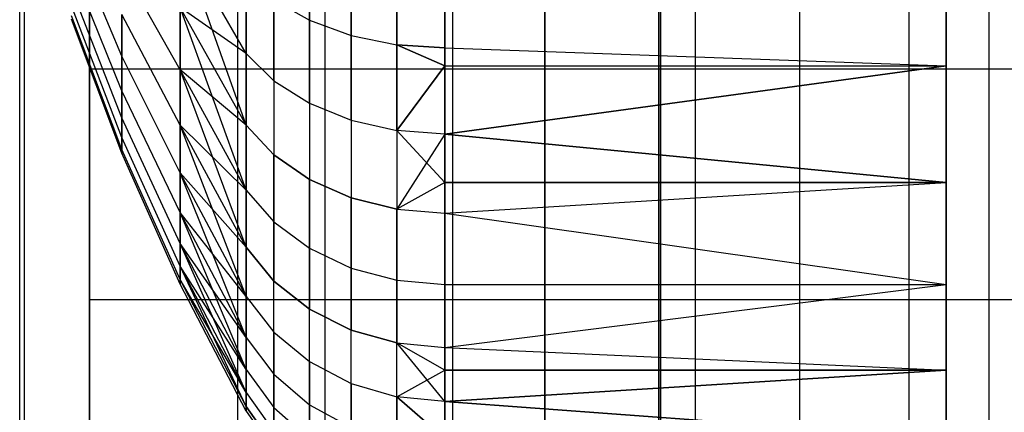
# Model space of a CAD drawing. Extents: x -18 to 18, y -209 to 194.
# Tile 49 of 108: x -16.404 to -14.241, y -47.646 to -46.784. Entities that reach past the tile are written whole.
import ezdxf

# ---------------------------------------------------------------- set-up
doc = ezdxf.new("R2010")
doc.units = 0
doc.header["$LTSCALE"] = 25.4
doc.layers.get('0').update_dxf_attribs({"linetype": 'CONTINUOUS'})

# ---------------------------------------------------------------- blocks, each defined once
blk = doc.blocks.new('PROFILE_FOCUS_15WB_STL')
at = {"color": 0}
for p, q in [((-16.4036, -207, -52.8486), (-16.4036, 192, -52.8486)), ((-16.4036, -207, -52.8486), (-16.4036, 192, -52.8486)), ((-16.393, -207, -54.3448), (-16.393, 192, -54.3448)), ((-16.393, -207, -56.6552), (-16.393, 192, -56.6552)), ((-16.393, -207, -54.3448), (-16.393, 192, -54.3448)), ((-16.393, -207, -56.6552), (-16.393, 192, -56.6552)), ((-15.9242, -207, -58.3541), (-15.9242, 192, -58.3541)), ((-15.9242, -207, -58.3541), (-15.9242, 192, -58.3541)), ((-15.7327, -207, -53.8453), (-15.7327, 192, -53.8453)), ((-15.7327, -207, -53.8453), (-15.7327, 192, -53.8453)), ((-15.7327, -207, -57.1547), (-15.7327, 192, -57.1547)), ((-15.7327, -207, -57.1547), (-15.7327, 192, -57.1547)), ((-15.4521, -207, -52.5343), (-15.4521, 192, -52.5343)), ((-15.4521, -207, -52.5343), (-15.4521, 192, -52.5343)), ((-14.9956, -207, -70.5), (-14.9956, 192, -70.5)), ((-14.9956, -207, -67.5), (-14.9956, 192, -67.5)), ((-14.9956, -207, -68.4964), (-14.9956, 192, -68.4964)), ((-14.9956, -207, -69.5), (-14.9956, 192, -69.5)), ((-14.9956, -207, -67.5), (-14.9956, 192, -67.5)), ((-14.9956, -207, -69.5), (-14.9956, 192, -69.5)), ((-14.9956, -207, -70.5), (-14.9956, 192, -70.5)), ((-14.9956, -207, -68.4964), (-14.9956, 192, -68.4964)), ((-14.9192, -207, -53.6922), (-14.9192, 192, -53.6922)), ((-14.9192, -207, -53.6922), (-14.9192, 192, -53.6922)), ((-14.9192, -207, -57.3078), (-14.9192, 192, -57.3078)), ((-14.9192, -207, -57.3078), (-14.9192, 192, -57.3078)), ((-14.6904, -207, -58.484), (-14.6904, 192, -58.484)), ((-14.6904, -207, -58.484), (-14.6904, 192, -58.484)), ((-14.4501, -207, -52.5508), (-14.4501, 192, -52.5508)), ((-14.4501, -207, -52.5508), (-14.4501, 192, -52.5508)), ((-14.2742, -207, -43), (-14.2742, 192, -43)), ((-14.2742, -207, -43), (-14.2742, 192, -43)), ((-16.25, -72, -10), (-16.25, 72, -10)), ((-16.25, -72, -10), (-16.25, 72, -10)), ((-15.25, 71.655, -11), (-15.25, -71.655, -11)), ((-15.25, 71.655, -11), (-15.25, -71.655, -11)), ((-15, -73.5657, -61.8), (-15, 58.7343, -61.8)), ((-15, 58.7343, -70.5), (-15, -73.5657, -70.5)), ((-15, -73.5657, -61.8), (-15, 58.7343, -61.8)), ((-15, 58.7343, -70.5), (-15, -73.5657, -70.5)), ((-15.25, -50, -21), (-15.25, -13, -21)), ((-15.25, -50, -21), (-15.25, -13, -21)), ((-16.25, -49.9, -21.1), (-16.25, -13.1, -21.1)), ((-16.25, -49.9, -21.1), (-16.25, -13.1, -21.1)), ((-16.25, -47.9, -33), (-16.25, -15.1, -33)), ((-16.25, -47.9, -33), (-16.25, -15.1, -33)), ((-16.25, -31.1, -21), (-16.25, -50, -21)), ((-16.25, -31.1, -21), (-16.25, -50, -21)), ((-16.25, -46.8915, -27.5064), (-16.25, -46.2882, -27.8546)), ((-16.25, -46.2882, -22.3454), (-16.25, -46.8915, -22.6936)), ((-16.25, -46.2882, -22.3454), (-16.25, -46.8915, -22.6936)), ((-16.25, -46.8915, -27.5064), (-16.25, -46.2882, -27.8546)), ((-16.1794, -46.8639, -25.9935), (-16.2899, -46.601, -25.8604)), ((-16.1794, -46.8639, -25.9935), (-16.2899, -46.601, -25.8604)), ((-16.1794, -46.8639, -24.2065), (-16.2899, -46.601, -24.3396)), ((-16.1794, -46.8639, -24.2065), (-16.2899, -46.601, -24.3396)), ((-15.7672, -46.7847, -22.9875), (-15.7672, -46.5885, -22.845)), ((-15.7672, -46.7847, -22.9875), (-15.7672, -46.5885, -22.845)), ((-15.7672, -46.5885, -27.355), (-15.7672, -46.7847, -27.2125)), ((-15.7672, -46.5885, -27.355), (-15.7672, -46.7847, -27.2125)), ((-14.3687, -46.8848, -22.9426), (-14.3687, -46.6003, -22.7359)), ((-14.3687, -46.6003, -27.4641), (-14.3687, -46.8848, -27.2574)), ((-14.3687, -46.8848, -22.9426), (-14.3687, -46.6003, -22.7359)), ((-14.3687, -46.6003, -27.4641), (-14.3687, -46.8848, -27.2574)), ((-15.9064, -46.858, -26.9387), (-16.0514, -46.6048, -26.7924)), ((-15.9064, -46.858, -26.9387), (-16.0514, -46.6048, -26.7924)), ((-15.9064, -47.0157, -23.4263), (-16.0514, -46.6048, -23.4076)), ((-15.9064, -47.0157, -23.4263), (-16.0514, -46.6048, -23.4076)), ((-15.9064, -46.858, -23.2613), (-16.0514, -46.6048, -23.4076)), ((-15.9064, -46.858, -23.2613), (-16.0514, -46.6048, -23.4076)), ((-15.6758, -46.8181, -22.9456), (-15.6758, -46.6181, -22.8002)), ((-15.6758, -46.8181, -22.9456), (-15.6758, -46.6181, -22.8002)), ((-15.6758, -46.6181, -27.3998), (-15.6758, -46.8181, -27.2544)), ((-15.6758, -46.6181, -27.3998), (-15.6758, -46.8181, -27.2544)), ((-15.5752, -46.8388, -22.9196), (-15.5752, -46.6363, -22.7726)), ((-15.5752, -46.8388, -22.9196), (-15.5752, -46.6363, -22.7726)), ((-15.5752, -46.6363, -27.4274), (-15.5752, -46.8388, -27.2804)), ((-15.5752, -46.6363, -27.4274), (-15.5752, -46.8388, -27.2804)), ((-15.4699, -46.8458, -22.9109), (-15.4699, -46.6425, -22.7632)), ((-15.4699, -46.6425, -27.4368), (-15.4699, -46.8458, -27.2891)), ((-15.4699, -46.8458, -22.9109), (-15.4699, -46.6425, -22.7632)), ((-15.4699, -46.6425, -27.4368), (-15.4699, -46.8458, -27.2891)), ((-16.1794, -46.9398, -25.8244), (-16.2899, -46.6657, -25.7165)), ((-16.1794, -46.9398, -25.8244), (-16.2899, -46.6657, -25.7165)), ((-16.1794, -46.9398, -24.3756), (-16.2899, -46.6657, -24.4835)), ((-16.1794, -46.9398, -24.3756), (-16.2899, -46.6657, -24.4835)), ((-16.0514, -46.894, -26.4822), (-16.1794, -46.6663, -26.3067)), ((-16.0514, -46.894, -26.4822), (-16.1794, -46.6663, -26.3067)), ((-16.0514, -46.894, -23.7178), (-16.1794, -46.6663, -23.8933)), ((-16.0514, -46.894, -23.7178), (-16.1794, -46.6663, -23.8933)), ((-15.9064, -46.6861, -27.0889), (-15.9064, -46.858, -26.9387)), ((-15.9064, -46.858, -23.2613), (-15.9064, -46.6861, -23.1111)), ((-15.9064, -46.858, -23.2613), (-15.9064, -46.6861, -23.1111)), ((-15.9064, -46.6861, -27.0889), (-15.9064, -46.858, -26.9387)), ((-16.1794, -46.9995, -25.649), (-16.2899, -46.7165, -25.5672)), ((-16.1794, -46.9995, -25.649), (-16.2899, -46.7165, -25.5672)), ((-16.1794, -46.9995, -24.551), (-16.2899, -46.7165, -24.6328)), ((-16.1794, -46.9995, -24.551), (-16.2899, -46.7165, -24.6328)), ((-16.1794, -47.0426, -25.4687), (-16.2899, -46.7531, -25.4137)), ((-16.1794, -47.0426, -25.4687), (-16.2899, -46.7531, -25.4137)), ((-16.1794, -47.0426, -24.7313), (-16.2899, -46.7531, -24.7863)), ((-16.1794, -47.0426, -24.7313), (-16.2899, -46.7531, -24.7863)), ((-15.8452, -46.74, -23.0435), (-15.7672, -46.7847, -22.9875)), ((-15.8452, -46.74, -23.0435), (-15.7672, -46.7847, -22.9875)), ((-15.8452, -46.74, -23.0435), (-15.8452, -46.9177, -23.1988)), ((-15.8452, -46.74, -23.0435), (-15.8452, -46.9177, -23.1988)), ((-15.8452, -46.9177, -27.0012), (-15.8452, -46.74, -27.1565)), ((-15.8452, -46.74, -27.1565), (-15.7672, -46.7847, -27.2125)), ((-15.8452, -46.9177, -27.0012), (-15.8452, -46.74, -27.1565)), ((-15.8452, -46.74, -27.1565), (-15.7672, -46.7847, -27.2125)), ((-16.1794, -47.0686, -25.2852), (-16.2899, -46.7753, -25.2576)), ((-16.1794, -47.0686, -25.2852), (-16.2899, -46.7753, -25.2576)), ((-16.1794, -47.0686, -24.9148), (-16.2899, -46.7753, -24.9424)), ((-16.1794, -47.0686, -24.9148), (-16.2899, -46.7753, -24.9424)), ((-16.1794, -46.7724, -26.1548), (-16.1794, -46.8639, -25.9935)), ((-16.1794, -46.8639, -24.2065), (-16.1794, -46.7724, -24.0452)), ((-16.0514, -47.0155, -26.3081), (-16.1794, -46.7724, -26.1548)), ((-16.1794, -46.7724, -26.1548), (-16.1794, -46.8639, -25.9935)), ((-16.0514, -47.0155, -26.3081), (-16.1794, -46.7724, -26.1548)), ((-16.0514, -47.0155, -23.8919), (-16.1794, -46.7724, -24.0452)), ((-16.1794, -46.8639, -24.2065), (-16.1794, -46.7724, -24.0452)), ((-16.0514, -47.0155, -23.8919), (-16.1794, -46.7724, -24.0452)), ((-16.0514, -46.7567, -26.6441), (-16.0514, -46.894, -26.4822)), ((-16.0514, -46.894, -23.7178), (-16.0514, -46.7567, -23.5559)), ((-15.9064, -46.858, -26.9387), (-16.0514, -46.7567, -26.6441)), ((-15.9064, -46.858, -26.9387), (-16.0514, -46.7567, -26.6441)), ((-15.9064, -47.0157, -26.7737), (-16.0514, -46.7567, -26.6441)), ((-15.9064, -47.0157, -26.7737), (-16.0514, -46.7567, -26.6441)), ((-16.0514, -46.7567, -26.6441), (-16.0514, -46.894, -26.4822)), ((-15.9064, -47.158, -23.6048), (-16.0514, -46.7567, -23.5559)), ((-16.0514, -46.894, -23.7178), (-16.0514, -46.7567, -23.5559)), ((-15.9064, -47.158, -23.6048), (-16.0514, -46.7567, -23.5559)), ((-15.9064, -47.0157, -23.4263), (-16.0514, -46.7567, -23.5559)), ((-15.9064, -47.0157, -23.4263), (-16.0514, -46.7567, -23.5559)), ((-16.1794, -47.0773, -25.1), (-16.2899, -46.7827, -25.1)), ((-16.1794, -47.0773, -25.1), (-16.2899, -46.7827, -25.1)), ((-15.7672, -46.7847, -22.9875), (-15.6758, -46.8181, -22.9456)), ((-15.7672, -46.7847, -22.9875), (-15.6758, -46.8181, -22.9456)), ((-15.7672, -46.7847, -22.9875), (-15.7672, -46.9673, -23.147)), ((-15.7672, -46.7847, -22.9875), (-15.7672, -46.9673, -23.147)), ((-15.7672, -46.9673, -27.053), (-15.7672, -46.7847, -27.2125)), ((-15.7672, -46.7847, -27.2125), (-15.6758, -46.8181, -27.2544)), ((-15.7672, -46.9673, -27.053), (-15.7672, -46.7847, -27.2125)), ((-15.7672, -46.7847, -27.2125), (-15.6758, -46.8181, -27.2544)), ((-15.6758, -46.8181, -22.9456), (-15.5752, -46.8388, -22.9196)), ((-15.6758, -46.8181, -22.9456), (-15.5752, -46.8388, -22.9196)), ((-15.6758, -46.8181, -22.9456), (-15.6758, -47.0043, -23.1083)), ((-15.6758, -46.8181, -22.9456), (-15.6758, -47.0043, -23.1083)), ((-15.6758, -47.0043, -27.0917), (-15.6758, -46.8181, -27.2544)), ((-15.6758, -46.8181, -27.2544), (-15.5752, -46.8388, -27.2804)), ((-15.6758, -47.0043, -27.0917), (-15.6758, -46.8181, -27.2544)), ((-15.6758, -46.8181, -27.2544), (-15.5752, -46.8388, -27.2804)), ((-15.4699, -46.8458, -22.9109), (-15.5752, -46.8388, -22.9196)), ((-15.5752, -46.8388, -22.9196), (-15.4699, -46.8848, -22.9426)), ((-15.5752, -46.8388, -22.9196), (-15.5752, -47.0272, -23.0843)), ((-15.5752, -46.8388, -22.9196), (-15.5752, -47.0272, -23.0843)), ((-15.4699, -46.8848, -27.2574), (-15.5752, -46.8388, -27.2804)), ((-15.5752, -47.0272, -27.1157), (-15.5752, -46.8388, -27.2804)), ((-15.5752, -47.0272, -27.1157), (-15.5752, -46.8388, -27.2804)), ((-15.5752, -46.8388, -27.2804), (-15.4699, -46.8458, -27.2891)), ((-16.1794, -46.8639, -25.9935), (-16.1794, -46.9398, -25.8244)), ((-16.1794, -46.9398, -24.3756), (-16.1794, -46.8639, -24.2065)), ((-16.0514, -47.1203, -26.1234), (-16.1794, -46.8639, -25.9935)), ((-16.1794, -46.8639, -25.9935), (-16.1794, -46.9398, -25.8244)), ((-16.0514, -47.1203, -26.1234), (-16.1794, -46.8639, -25.9935)), ((-16.0514, -47.1203, -24.0766), (-16.1794, -46.8639, -24.2065)), ((-16.1794, -46.9398, -24.3756), (-16.1794, -46.8639, -24.2065)), ((-16.0514, -47.1203, -24.0766), (-16.1794, -46.8639, -24.2065)), ((-15.9064, -46.858, -26.9387), (-15.9064, -47.0157, -26.7737)), ((-15.9064, -47.0157, -23.4263), (-15.9064, -46.858, -23.2613)), ((-15.9064, -46.858, -26.9387), (-15.9064, -47.0157, -26.7737)), ((-15.9064, -46.858, -26.9387), (-15.8452, -46.9177, -27.0012)), ((-15.9064, -46.858, -23.2613), (-15.8452, -46.9177, -23.1988)), ((-15.9064, -46.858, -23.2613), (-15.8452, -46.9177, -23.1988)), ((-15.9064, -47.0157, -23.4263), (-15.9064, -46.858, -23.2613)), ((-15.9064, -46.858, -26.9387), (-15.8452, -46.9177, -27.0012)), ((-15.4699, -46.8458, -22.9109), (-14.3687, -46.8848, -22.9426)), ((-15.4699, -46.8848, -22.9426), (-15.4699, -46.8458, -22.9109)), ((-15.4699, -46.8458, -22.9109), (-14.3687, -46.8848, -22.9426)), ((-15.4699, -46.8458, -27.2891), (-15.4699, -46.8848, -27.2574)), ((-15.4699, -46.8458, -27.2891), (-14.3687, -46.8848, -27.2574)), ((-15.4699, -46.8458, -27.2891), (-14.3687, -46.8848, -27.2574)), ((-15.5752, -47.0272, -27.1157), (-15.4699, -46.8848, -27.2574)), ((-15.4699, -46.8848, -22.9426), (-15.5752, -47.0272, -23.0843)), ((-15.4699, -46.8848, -22.9426), (-15.5752, -47.0272, -23.0843)), ((-15.5752, -47.0272, -27.1157), (-15.4699, -46.8848, -27.2574)), ((-15.4699, -46.8848, -27.2574), (-15.4699, -47.035, -27.1238)), ((-15.4699, -47.035, -23.0762), (-15.4699, -46.8848, -22.9426)), ((-15.4699, -46.8848, -22.9426), (-14.3687, -46.8848, -22.9426)), ((-15.4699, -46.8848, -22.9426), (-14.3687, -46.8848, -22.9426)), ((-15.4699, -47.035, -23.0762), (-15.4699, -46.8848, -22.9426)), ((-15.4699, -47.035, -23.0762), (-14.3687, -46.8848, -22.9426)), ((-15.4699, -47.035, -23.0762), (-14.3687, -46.8848, -22.9426)), ((-15.4699, -46.8848, -27.2574), (-14.3687, -46.8848, -27.2574)), ((-14.3687, -46.8848, -27.2574), (-15.4699, -47.035, -27.1238)), ((-15.4699, -46.8848, -27.2574), (-15.4699, -47.035, -27.1238)), ((-14.3687, -46.8848, -27.2574), (-15.4699, -47.035, -27.1238)), ((-15.4699, -46.8848, -27.2574), (-14.3687, -46.8848, -27.2574)), ((-14.3687, -47.1411, -23.1833), (-14.3687, -46.8848, -22.9426)), ((-14.3687, -46.8848, -27.2574), (-14.3687, -47.1411, -27.0167)), ((-14.3687, -47.1411, -23.1833), (-14.3687, -46.8848, -22.9426)), ((-14.3687, -46.8848, -27.2574), (-14.3687, -47.1411, -27.0167)), ((-16.25, -46.8915, -22.6936), (-16.25, -47.3981, -23.1716)), ((-16.25, -47.3981, -27.0284), (-16.25, -46.8915, -27.5064)), ((-16.25, -46.8915, -22.6936), (-16.25, -47.3981, -23.1716)), ((-16.25, -46.8915, -22.6936), (-3.25, -46.8915, -22.6936)), ((-16.25, -46.8915, -22.6936), (-3.25, -46.8915, -22.6936)), ((-16.25, -46.8915, -27.5064), (-3.25, -46.8915, -27.5064)), ((-16.25, -46.8915, -27.5064), (-3.25, -46.8915, -27.5064)), ((-16.25, -47.3981, -27.0284), (-16.25, -46.8915, -27.5064)), ((-16.0514, -46.894, -26.4822), (-16.0514, -47.0155, -26.3081)), ((-16.0514, -47.0155, -23.8919), (-16.0514, -46.894, -23.7178)), ((-15.9064, -47.0157, -26.7737), (-16.0514, -46.894, -26.4822)), ((-15.9064, -47.0157, -26.7737), (-16.0514, -46.894, -26.4822)), ((-15.9064, -47.158, -26.5952), (-16.0514, -46.894, -26.4822)), ((-15.9064, -47.158, -26.5952), (-16.0514, -46.894, -26.4822)), ((-16.0514, -46.894, -26.4822), (-16.0514, -47.0155, -26.3081)), ((-15.9064, -47.2838, -23.7953), (-16.0514, -46.894, -23.7178)), ((-16.0514, -47.0155, -23.8919), (-16.0514, -46.894, -23.7178)), ((-15.9064, -47.2838, -23.7953), (-16.0514, -46.894, -23.7178)), ((-15.9064, -47.158, -23.6048), (-16.0514, -46.894, -23.7178)), ((-15.9064, -47.158, -23.6048), (-16.0514, -46.894, -23.7178)), ((-15.8452, -46.9177, -27.0012), (-15.8452, -47.0808, -26.8306)), ((-15.8452, -46.9177, -27.0012), (-15.8452, -47.0808, -26.8306)), ((-15.8452, -46.9177, -27.0012), (-15.7672, -46.9673, -27.053)), ((-15.8452, -46.9177, -23.1988), (-15.7672, -46.9673, -23.147)), ((-15.8452, -46.9177, -23.1988), (-15.7672, -46.9673, -23.147)), ((-15.8452, -46.9177, -23.1988), (-15.8452, -47.0808, -23.3694)), ((-15.8452, -46.9177, -23.1988), (-15.8452, -47.0808, -23.3694)), ((-15.8452, -46.9177, -27.0012), (-15.7672, -46.9673, -27.053)), ((-16.1794, -46.9398, -25.8244), (-16.1794, -46.9995, -25.649)), ((-16.1794, -46.9995, -24.551), (-16.1794, -46.9398, -24.3756)), ((-16.0514, -47.2072, -25.9297), (-16.1794, -46.9398, -25.8244)), ((-16.1794, -46.9398, -25.8244), (-16.1794, -46.9995, -25.649)), ((-16.0514, -47.2072, -25.9297), (-16.1794, -46.9398, -25.8244)), ((-16.0514, -47.2072, -24.2703), (-16.1794, -46.9398, -24.3756)), ((-16.1794, -46.9995, -24.551), (-16.1794, -46.9398, -24.3756)), ((-16.0514, -47.2072, -24.2703), (-16.1794, -46.9398, -24.3756)), ((-15.7672, -46.9673, -27.053), (-15.7672, -47.1348, -26.8778)), ((-15.7672, -46.9673, -27.053), (-15.7672, -47.1348, -26.8778)), ((-15.7672, -46.9673, -27.053), (-15.6758, -47.0043, -27.0917)), ((-15.7672, -46.9673, -23.147), (-15.6758, -47.0043, -23.1083)), ((-15.7672, -46.9673, -23.147), (-15.6758, -47.0043, -23.1083)), ((-15.7672, -46.9673, -23.147), (-15.7672, -47.1348, -23.3222)), ((-15.7672, -46.9673, -23.147), (-15.7672, -47.1348, -23.3222)), ((-15.7672, -46.9673, -27.053), (-15.6758, -47.0043, -27.0917)), ((-16.1794, -46.9995, -25.649), (-16.1794, -47.0426, -25.4687)), ((-16.1794, -47.0426, -24.7313), (-16.1794, -46.9995, -24.551)), ((-16.0514, -47.2756, -25.7288), (-16.1794, -46.9995, -25.649)), ((-16.1794, -46.9995, -25.649), (-16.1794, -47.0426, -25.4687)), ((-16.0514, -47.2756, -25.7288), (-16.1794, -46.9995, -25.649)), ((-16.0514, -47.2756, -24.4712), (-16.1794, -46.9995, -24.551)), ((-16.1794, -47.0426, -24.7313), (-16.1794, -46.9995, -24.551)), ((-16.0514, -47.2756, -24.4712), (-16.1794, -46.9995, -24.551)), ((-16.0514, -47.0155, -26.3081), (-16.0514, -47.1203, -26.1234)), ((-16.0514, -47.1203, -24.0766), (-16.0514, -47.0155, -23.8919)), ((-15.9064, -47.158, -26.5952), (-16.0514, -47.0155, -26.3081)), ((-15.9064, -47.158, -26.5952), (-16.0514, -47.0155, -26.3081)), ((-15.9064, -47.2838, -26.4047), (-16.0514, -47.0155, -26.3081)), ((-15.9064, -47.2838, -26.4047), (-16.0514, -47.0155, -26.3081)), ((-16.0514, -47.0155, -26.3081), (-16.0514, -47.1203, -26.1234)), ((-15.9064, -47.3919, -23.9963), (-16.0514, -47.0155, -23.8919)), ((-16.0514, -47.1203, -24.0766), (-16.0514, -47.0155, -23.8919)), ((-15.9064, -47.3919, -23.9963), (-16.0514, -47.0155, -23.8919)), ((-15.9064, -47.2838, -23.7953), (-16.0514, -47.0155, -23.8919)), ((-15.9064, -47.2838, -23.7953), (-16.0514, -47.0155, -23.8919)), ((-15.6758, -47.0043, -27.0917), (-15.6758, -47.1752, -26.913)), ((-15.6758, -47.0043, -27.0917), (-15.6758, -47.1752, -26.913)), ((-15.6758, -47.0043, -27.0917), (-15.5752, -47.0272, -27.1157)), ((-15.6758, -47.0043, -23.1083), (-15.5752, -47.0272, -23.0843)), ((-15.6758, -47.0043, -23.1083), (-15.5752, -47.0272, -23.0843)), ((-15.6758, -47.0043, -23.1083), (-15.6758, -47.1752, -23.287)), ((-15.6758, -47.0043, -23.1083), (-15.6758, -47.1752, -23.287)), ((-15.6758, -47.0043, -27.0917), (-15.5752, -47.0272, -27.1157)), ((-15.9064, -47.0157, -26.7737), (-15.9064, -47.158, -26.5952)), ((-15.9064, -47.158, -23.6048), (-15.9064, -47.0157, -23.4263)), ((-15.8452, -47.0808, -26.8306), (-15.9064, -47.0157, -26.7737)), ((-15.9064, -47.0157, -23.4263), (-15.8452, -47.0808, -23.3694)), ((-15.9064, -47.158, -23.6048), (-15.9064, -47.0157, -23.4263)), ((-15.9064, -47.0157, -23.4263), (-15.8452, -47.0808, -23.3694)), ((-15.9064, -47.0157, -26.7737), (-15.9064, -47.158, -26.5952)), ((-15.8452, -47.0808, -26.8306), (-15.9064, -47.0157, -26.7737)), ((-15.4699, -47.035, -27.1238), (-15.5752, -47.0272, -27.1157)), ((-15.4699, -47.035, -23.0762), (-15.5752, -47.0272, -23.0843)), ((-15.5752, -47.0272, -23.0843), (-15.4699, -47.1411, -23.1833)), ((-15.5752, -47.0272, -27.1157), (-15.5752, -47.2001, -26.9348)), ((-15.4699, -47.035, -23.0762), (-15.5752, -47.0272, -23.0843)), ((-15.5752, -47.0272, -23.0843), (-15.4699, -47.1411, -23.1833)), ((-15.5752, -47.0272, -23.0843), (-15.5752, -47.2001, -23.2652)), ((-15.5752, -47.0272, -23.0843), (-15.5752, -47.2001, -23.2652)), ((-15.4699, -47.035, -27.1238), (-15.5752, -47.0272, -27.1157)), ((-15.5752, -47.0272, -27.1157), (-15.5752, -47.2001, -26.9348)), ((-15.4699, -47.035, -27.1238), (-15.5752, -47.2001, -26.9348)), ((-15.4699, -47.035, -27.1238), (-15.5752, -47.2001, -26.9348)), ((-15.4699, -47.1411, -23.1833), (-15.4699, -47.035, -23.0762)), ((-15.4699, -47.035, -27.1238), (-15.4699, -47.1411, -27.0167)), ((-15.4699, -47.035, -23.0762), (-14.3687, -47.1411, -23.1833)), ((-15.4699, -47.1411, -23.1833), (-15.4699, -47.035, -23.0762)), ((-15.4699, -47.035, -23.0762), (-14.3687, -47.1411, -23.1833)), ((-14.3687, -47.1411, -27.0167), (-15.4699, -47.035, -27.1238)), ((-14.3687, -47.1411, -27.0167), (-15.4699, -47.035, -27.1238)), ((-15.4699, -47.035, -27.1238), (-15.4699, -47.1411, -27.0167)), ((-16.1794, -47.0426, -25.4687), (-16.1794, -47.0686, -25.2852)), ((-16.1794, -47.0686, -24.9148), (-16.1794, -47.0426, -24.7313)), ((-16.0514, -47.325, -25.5223), (-16.1794, -47.0426, -25.4687)), ((-16.1794, -47.0426, -25.4687), (-16.1794, -47.0686, -25.2852)), ((-16.0514, -47.325, -25.5223), (-16.1794, -47.0426, -25.4687)), ((-16.0514, -47.325, -24.6777), (-16.1794, -47.0426, -24.7313)), ((-16.1794, -47.0686, -24.9148), (-16.1794, -47.0426, -24.7313)), ((-16.0514, -47.325, -24.6777), (-16.1794, -47.0426, -24.7313)), ((-16.1794, -47.0686, -25.2852), (-16.1794, -47.0773, -25.1)), ((-16.1794, -47.0773, -25.1), (-16.1794, -47.0686, -24.9148)), ((-16.0514, -47.3547, -25.3121), (-16.1794, -47.0686, -25.2852)), ((-16.1794, -47.0686, -25.2852), (-16.1794, -47.0773, -25.1)), ((-16.0514, -47.3547, -25.3121), (-16.1794, -47.0686, -25.2852)), ((-16.0514, -47.3547, -24.8879), (-16.1794, -47.0686, -24.9148)), ((-16.1794, -47.0773, -25.1), (-16.1794, -47.0686, -24.9148)), ((-16.0514, -47.3547, -24.8879), (-16.1794, -47.0686, -24.9148)), ((-16.0514, -47.3647, -25.1), (-16.1794, -47.0773, -25.1)), ((-16.0514, -47.3647, -25.1), (-16.1794, -47.0773, -25.1)), ((-15.7672, -47.1348, -26.8778), (-15.8452, -47.0808, -26.8306)), ((-15.8452, -47.0808, -23.3694), (-15.7672, -47.1348, -23.3222)), ((-15.8452, -47.228, -23.5539), (-15.8452, -47.0808, -23.3694)), ((-15.8452, -47.228, -23.5539), (-15.8452, -47.0808, -23.3694)), ((-15.8452, -47.0808, -23.3694), (-15.7672, -47.1348, -23.3222)), ((-15.8452, -47.0808, -26.8306), (-15.8452, -47.228, -26.6461)), ((-15.8452, -47.0808, -26.8306), (-15.8452, -47.228, -26.6461)), ((-15.7672, -47.1348, -26.8778), (-15.8452, -47.0808, -26.8306)), ((-16.0514, -47.1203, -26.1234), (-16.0514, -47.2072, -25.9297)), ((-16.0514, -47.2072, -24.2703), (-16.0514, -47.1203, -24.0766)), ((-15.9064, -47.2838, -26.4047), (-16.0514, -47.1203, -26.1234)), ((-15.9064, -47.2838, -26.4047), (-16.0514, -47.1203, -26.1234)), ((-15.9064, -47.3919, -26.2037), (-16.0514, -47.1203, -26.1234)), ((-15.9064, -47.3919, -26.2037), (-16.0514, -47.1203, -26.1234)), ((-16.0514, -47.1203, -26.1234), (-16.0514, -47.2072, -25.9297)), ((-15.9064, -47.4816, -24.2062), (-16.0514, -47.1203, -24.0766)), ((-16.0514, -47.2072, -24.2703), (-16.0514, -47.1203, -24.0766)), ((-15.9064, -47.4816, -24.2062), (-16.0514, -47.1203, -24.0766)), ((-15.9064, -47.3919, -23.9963), (-16.0514, -47.1203, -24.0766)), ((-15.9064, -47.3919, -23.9963), (-16.0514, -47.1203, -24.0766)), ((-15.6758, -47.1752, -26.913), (-15.7672, -47.1348, -26.8778)), ((-15.7672, -47.1348, -23.3222), (-15.6758, -47.1752, -23.287)), ((-15.7672, -47.286, -23.5118), (-15.7672, -47.1348, -23.3222)), ((-15.7672, -47.286, -23.5118), (-15.7672, -47.1348, -23.3222)), ((-15.7672, -47.1348, -23.3222), (-15.6758, -47.1752, -23.287)), ((-15.7672, -47.1348, -26.8778), (-15.7672, -47.286, -26.6882)), ((-15.7672, -47.1348, -26.8778), (-15.7672, -47.286, -26.6882)), ((-15.6758, -47.1752, -26.913), (-15.7672, -47.1348, -26.8778)), ((-15.4699, -47.1411, -23.1833), (-15.5752, -47.2001, -23.2652)), ((-15.4699, -47.1411, -27.0167), (-15.5752, -47.2001, -26.9348)), ((-15.4699, -47.1411, -23.1833), (-14.3687, -47.1411, -23.1833)), ((-15.4699, -47.1411, -23.1833), (-14.3687, -47.1411, -23.1833)), ((-15.4699, -47.2086, -23.2578), (-15.4699, -47.1411, -23.1833)), ((-15.4699, -47.2086, -23.2578), (-14.3687, -47.1411, -23.1833)), ((-15.4699, -47.2086, -23.2578), (-14.3687, -47.1411, -23.1833)), ((-15.4699, -47.2086, -26.9422), (-14.3687, -47.1411, -27.0167)), ((-14.3687, -47.1411, -27.0167), (-15.4699, -47.1411, -27.0167)), ((-14.3687, -47.1411, -27.0167), (-15.4699, -47.1411, -27.0167)), ((-15.4699, -47.2086, -26.9422), (-14.3687, -47.1411, -27.0167)), ((-15.4699, -47.1411, -27.0167), (-15.4699, -47.2086, -26.9422)), ((-14.3687, -47.3652, -23.4542), (-14.3687, -47.1411, -23.1833)), ((-14.3687, -47.1411, -27.0167), (-14.3687, -47.3652, -26.7458)), ((-14.3687, -47.3652, -23.4542), (-14.3687, -47.1411, -23.1833)), ((-14.3687, -47.1411, -27.0167), (-14.3687, -47.3652, -26.7458)), ((-15.9064, -47.158, -26.5952), (-15.9064, -47.2838, -26.4047)), ((-15.9064, -47.2838, -23.7953), (-15.9064, -47.158, -23.6048)), ((-15.9064, -47.158, -23.6048), (-15.8452, -47.228, -23.5539)), ((-15.9064, -47.2838, -23.7953), (-15.9064, -47.158, -23.6048)), ((-15.9064, -47.158, -23.6048), (-15.8452, -47.228, -23.5539)), ((-15.9064, -47.158, -26.5952), (-15.9064, -47.2838, -26.4047)), ((-15.9064, -47.158, -26.5952), (-15.8452, -47.228, -26.6461)), ((-15.9064, -47.158, -26.5952), (-15.8452, -47.228, -26.6461)), ((-15.5752, -47.2001, -26.9348), (-15.6758, -47.1752, -26.913)), ((-15.6758, -47.1752, -23.287), (-15.5752, -47.2001, -23.2652)), ((-15.6758, -47.3293, -23.4803), (-15.6758, -47.1752, -23.287)), ((-15.6758, -47.3293, -23.4803), (-15.6758, -47.1752, -23.287)), ((-15.6758, -47.1752, -23.287), (-15.5752, -47.2001, -23.2652)), ((-15.6758, -47.1752, -26.913), (-15.6758, -47.3293, -26.7197)), ((-15.6758, -47.1752, -26.913), (-15.6758, -47.3293, -26.7197)), ((-15.5752, -47.2001, -26.9348), (-15.6758, -47.1752, -26.913)), ((-16.0514, -47.2072, -25.9297), (-16.0514, -47.2756, -25.7288)), ((-16.0514, -47.2756, -24.4712), (-16.0514, -47.2072, -24.2703)), ((-15.9064, -47.3919, -26.2037), (-16.0514, -47.2072, -25.9297)), ((-15.9064, -47.3919, -26.2037), (-16.0514, -47.2072, -25.9297)), ((-15.9064, -47.4816, -25.9938), (-16.0514, -47.2072, -25.9297)), ((-15.9064, -47.4816, -25.9938), (-16.0514, -47.2072, -25.9297)), ((-16.0514, -47.2072, -25.9297), (-16.0514, -47.2756, -25.7288)), ((-15.9064, -47.5522, -24.4232), (-16.0514, -47.2072, -24.2703)), ((-16.0514, -47.2756, -24.4712), (-16.0514, -47.2072, -24.2703)), ((-15.9064, -47.5522, -24.4232), (-16.0514, -47.2072, -24.2703)), ((-15.9064, -47.4816, -24.2062), (-16.0514, -47.2072, -24.2703)), ((-15.9064, -47.4816, -24.2062), (-16.0514, -47.2072, -24.2703)), ((-15.5752, -47.3562, -23.4608), (-15.5752, -47.2001, -23.2652)), ((-15.5752, -47.3562, -23.4608), (-15.5752, -47.2001, -23.2652)), ((-15.5752, -47.2001, -23.2652), (-15.4699, -47.2086, -23.2578)), ((-15.5752, -47.2001, -26.9348), (-15.5752, -47.3562, -26.7392)), ((-15.5752, -47.2001, -26.9348), (-15.5752, -47.3562, -26.7392)), ((-15.5752, -47.2001, -26.9348), (-15.4699, -47.2086, -26.9422)), ((-15.4699, -47.3652, -23.4542), (-15.4699, -47.2086, -23.2578)), ((-15.4699, -47.2086, -26.9422), (-15.4699, -47.3652, -26.7458)), ((-15.4699, -47.2086, -23.2578), (-14.3687, -47.3652, -23.4542)), ((-15.4699, -47.3652, -23.4542), (-15.4699, -47.2086, -23.2578)), ((-15.4699, -47.2086, -23.2578), (-14.3687, -47.3652, -23.4542)), ((-15.4699, -47.2086, -26.9422), (-15.4699, -47.3652, -26.7458)), ((-15.4699, -47.2086, -26.9422), (-14.3687, -47.3652, -26.7458)), ((-15.4699, -47.2086, -26.9422), (-14.3687, -47.3652, -26.7458)), ((-15.8452, -47.228, -23.5539), (-15.7672, -47.286, -23.5118)), ((-15.8452, -47.358, -23.7509), (-15.8452, -47.228, -23.5539)), ((-15.8452, -47.358, -23.7509), (-15.8452, -47.228, -23.5539)), ((-15.8452, -47.228, -23.5539), (-15.7672, -47.286, -23.5118)), ((-15.8452, -47.228, -26.6461), (-15.8452, -47.358, -26.4491)), ((-15.8452, -47.228, -26.6461), (-15.8452, -47.358, -26.4491)), ((-15.8452, -47.228, -26.6461), (-15.7672, -47.286, -26.6882)), ((-15.8452, -47.228, -26.6461), (-15.7672, -47.286, -26.6882)), ((-16.0514, -47.2756, -25.7288), (-16.0514, -47.325, -25.5223)), ((-16.0514, -47.325, -24.6777), (-16.0514, -47.2756, -24.4712)), ((-15.9064, -47.4816, -25.9938), (-16.0514, -47.2756, -25.7288)), ((-15.9064, -47.4816, -25.9938), (-16.0514, -47.2756, -25.7288)), ((-15.9064, -47.5522, -25.7768), (-16.0514, -47.2756, -25.7288)), ((-15.9064, -47.5522, -25.7768), (-16.0514, -47.2756, -25.7288)), ((-16.0514, -47.2756, -25.7288), (-16.0514, -47.325, -25.5223)), ((-15.9064, -47.603, -24.6458), (-16.0514, -47.2756, -24.4712)), ((-16.0514, -47.325, -24.6777), (-16.0514, -47.2756, -24.4712)), ((-15.9064, -47.603, -24.6458), (-16.0514, -47.2756, -24.4712)), ((-15.9064, -47.5522, -24.4232), (-16.0514, -47.2756, -24.4712)), ((-15.9064, -47.5522, -24.4232), (-16.0514, -47.2756, -24.4712)), ((-15.9064, -47.2838, -26.4047), (-15.9064, -47.3919, -26.2037)), ((-15.9064, -47.3919, -23.9963), (-15.9064, -47.2838, -23.7953)), ((-15.9064, -47.3919, -23.9963), (-15.9064, -47.2838, -23.7953)), ((-15.8452, -47.358, -23.7509), (-15.9064, -47.2838, -23.7953)), ((-15.8452, -47.358, -23.7509), (-15.9064, -47.2838, -23.7953)), ((-15.9064, -47.2838, -26.4047), (-15.9064, -47.3919, -26.2037)), ((-15.9064, -47.2838, -26.4047), (-15.8452, -47.358, -26.4491)), ((-15.9064, -47.2838, -26.4047), (-15.8452, -47.358, -26.4491)), ((-15.7672, -47.286, -23.5118), (-15.6758, -47.3293, -23.4803)), ((-15.7672, -47.4195, -23.7141), (-15.7672, -47.286, -23.5118)), ((-15.7672, -47.4195, -23.7141), (-15.7672, -47.286, -23.5118)), ((-15.7672, -47.286, -23.5118), (-15.6758, -47.3293, -23.4803)), ((-15.7672, -47.286, -26.6882), (-15.7672, -47.4195, -26.4859)), ((-15.7672, -47.286, -26.6882), (-15.7672, -47.4195, -26.4859)), ((-15.7672, -47.286, -26.6882), (-15.6758, -47.3293, -26.7197)), ((-15.7672, -47.286, -26.6882), (-15.6758, -47.3293, -26.7197)), ((-16.0514, -47.325, -25.5223), (-16.0514, -47.3547, -25.3121)), ((-16.0514, -47.3547, -24.8879), (-16.0514, -47.325, -24.6777)), ((-15.9064, -47.5522, -25.7768), (-16.0514, -47.325, -25.5223)), ((-15.9064, -47.5522, -25.7768), (-16.0514, -47.325, -25.5223)), ((-15.9064, -47.603, -25.5542), (-16.0514, -47.325, -25.5223)), ((-15.9064, -47.603, -25.5542), (-16.0514, -47.325, -25.5223)), ((-16.0514, -47.325, -25.5223), (-16.0514, -47.3547, -25.3121)), ((-15.9064, -47.6336, -24.872), (-16.0514, -47.325, -24.6777)), ((-16.0514, -47.3547, -24.8879), (-16.0514, -47.325, -24.6777)), ((-15.9064, -47.6336, -24.872), (-16.0514, -47.325, -24.6777)), ((-15.9064, -47.603, -24.6458), (-16.0514, -47.325, -24.6777)), ((-15.9064, -47.603, -24.6458), (-16.0514, -47.325, -24.6777)), ((-15.6758, -47.3293, -23.4803), (-15.5752, -47.3562, -23.4608)), ((-15.6758, -47.4656, -23.6866), (-15.6758, -47.3293, -23.4803)), ((-15.6758, -47.4656, -23.6866), (-15.6758, -47.3293, -23.4803)), ((-15.6758, -47.3293, -23.4803), (-15.5752, -47.3562, -23.4608)), ((-15.6758, -47.3293, -26.7197), (-15.6758, -47.4656, -26.5134)), ((-15.6758, -47.3293, -26.7197), (-15.6758, -47.4656, -26.5134)), ((-15.6758, -47.3293, -26.7197), (-15.5752, -47.3562, -26.7392)), ((-15.6758, -47.3293, -26.7197), (-15.5752, -47.3562, -26.7392)), ((-16.0514, -47.3547, -25.3121), (-16.0514, -47.3647, -25.1)), ((-16.0514, -47.3647, -25.1), (-16.0514, -47.3547, -24.8879)), ((-15.9064, -47.603, -25.5542), (-16.0514, -47.3547, -25.3121)), ((-15.9064, -47.603, -25.5542), (-16.0514, -47.3547, -25.3121)), ((-15.9064, -47.6336, -25.328), (-16.0514, -47.3547, -25.3121)), ((-15.9064, -47.6336, -25.328), (-16.0514, -47.3547, -25.3121)), ((-16.0514, -47.3547, -25.3121), (-16.0514, -47.3647, -25.1)), ((-15.9064, -47.6336, -24.872), (-16.0514, -47.3547, -24.8879)), ((-16.0514, -47.3647, -25.1), (-16.0514, -47.3547, -24.8879)), ((-15.9064, -47.6336, -24.872), (-16.0514, -47.3547, -24.8879)), ((-15.8452, -47.4699, -23.9587), (-15.8452, -47.358, -23.7509)), ((-15.8452, -47.4699, -23.9587), (-15.8452, -47.358, -23.7509)), ((-15.7672, -47.4195, -23.7141), (-15.8452, -47.358, -23.7509)), ((-15.7672, -47.4195, -23.7141), (-15.8452, -47.358, -23.7509)), ((-15.8452, -47.4699, -26.2413), (-15.8452, -47.358, -26.4491)), ((-15.8452, -47.358, -26.4491), (-15.7672, -47.4195, -26.4859)), ((-15.8452, -47.4699, -26.2413), (-15.8452, -47.358, -26.4491)), ((-15.8452, -47.358, -26.4491), (-15.7672, -47.4195, -26.4859)), ((-15.5752, -47.3562, -23.4608), (-15.4699, -47.3652, -23.4542)), ((-15.5752, -47.494, -23.6696), (-15.5752, -47.3562, -23.4608)), ((-15.5752, -47.494, -23.6696), (-15.5752, -47.3562, -23.4608)), ((-15.5752, -47.3562, -23.4608), (-15.4699, -47.3652, -23.4542)), ((-15.5752, -47.3562, -26.7392), (-15.5752, -47.494, -26.5304)), ((-15.5752, -47.3562, -26.7392), (-15.5752, -47.494, -26.5304)), ((-15.5752, -47.3562, -26.7392), (-15.4699, -47.3652, -26.7458)), ((-15.5752, -47.3562, -26.7392), (-15.4699, -47.3652, -26.7458)), ((-15.9064, -47.6439, -25.1), (-16.0514, -47.3647, -25.1)), ((-15.9064, -47.6439, -25.1), (-16.0514, -47.3647, -25.1)), ((-15.4699, -47.5037, -23.6639), (-15.4699, -47.3652, -23.4542)), ((-15.4699, -47.3652, -26.7458), (-15.4699, -47.5037, -26.5361)), ((-15.4699, -47.3652, -23.4542), (-14.3687, -47.3652, -23.4542)), ((-15.4699, -47.3652, -23.4542), (-14.3687, -47.3652, -23.4542)), ((-15.4699, -47.5037, -23.6639), (-15.4699, -47.3652, -23.4542)), ((-15.4699, -47.5037, -23.6639), (-14.3687, -47.3652, -23.4542)), ((-15.4699, -47.5037, -23.6639), (-14.3687, -47.3652, -23.4542)), ((-15.4699, -47.5037, -26.5361), (-14.3687, -47.3652, -26.7458)), ((-15.4699, -47.3652, -26.7458), (-15.4699, -47.5037, -26.5361)), ((-15.4699, -47.3652, -26.7458), (-14.3687, -47.3652, -26.7458)), ((-15.4699, -47.5037, -26.5361), (-14.3687, -47.3652, -26.7458)), ((-15.4699, -47.3652, -26.7458), (-14.3687, -47.3652, -26.7458)), ((-14.3687, -47.5537, -23.7511), (-14.3687, -47.3652, -23.4542)), ((-14.3687, -47.3652, -26.7458), (-14.3687, -47.5537, -26.4489)), ((-14.3687, -47.5537, -23.7511), (-14.3687, -47.3652, -23.4542)), ((-14.3687, -47.3652, -26.7458), (-14.3687, -47.5537, -26.4489)), ((-16.25, -47.3981, -23.1716), (-16.25, -47.7809, -23.7536)), ((-16.25, -47.7809, -26.4464), (-16.25, -47.3981, -27.0284)), ((-16.25, -47.3981, -23.1716), (-16.25, -47.7809, -23.7536)), ((-16.25, -47.3981, -23.1716), (-3.25, -47.3981, -23.1716)), ((-16.25, -47.3981, -23.1716), (-3.25, -47.3981, -23.1716)), ((-16.25, -47.3981, -27.0284), (-3.25, -47.3981, -27.0284)), ((-16.25, -47.3981, -27.0284), (-3.25, -47.3981, -27.0284)), ((-16.25, -47.7809, -26.4464), (-16.25, -47.3981, -27.0284)), ((-15.9064, -47.3919, -26.2037), (-15.9064, -47.4816, -25.9938)), ((-15.9064, -47.4816, -24.2062), (-15.9064, -47.3919, -23.9963)), ((-15.9064, -47.3919, -23.9963), (-15.8452, -47.4699, -23.9587)), ((-15.9064, -47.3919, -23.9963), (-15.8452, -47.4699, -23.9587)), ((-15.9064, -47.4816, -24.2062), (-15.9064, -47.3919, -23.9963)), ((-15.9064, -47.3919, -26.2037), (-15.9064, -47.4816, -25.9938)), ((-15.9064, -47.3919, -26.2037), (-15.8452, -47.4699, -26.2413)), ((-15.9064, -47.3919, -26.2037), (-15.8452, -47.4699, -26.2413)), ((-15.7672, -47.5344, -23.9276), (-15.7672, -47.4195, -23.7141)), ((-15.7672, -47.5344, -23.9276), (-15.7672, -47.4195, -23.7141)), ((-15.6758, -47.4656, -23.6866), (-15.7672, -47.4195, -23.7141)), ((-15.6758, -47.4656, -23.6866), (-15.7672, -47.4195, -23.7141)), ((-15.7672, -47.5344, -26.2724), (-15.7672, -47.4195, -26.4859)), ((-15.7672, -47.4195, -26.4859), (-15.6758, -47.4656, -26.5134)), ((-15.7672, -47.5344, -26.2724), (-15.7672, -47.4195, -26.4859)), ((-15.7672, -47.4195, -26.4859), (-15.6758, -47.4656, -26.5134)), ((-15.6758, -47.5827, -23.9044), (-15.6758, -47.4656, -23.6866)), ((-15.6758, -47.5827, -23.9044), (-15.6758, -47.4656, -23.6866)), ((-15.5752, -47.494, -23.6696), (-15.6758, -47.4656, -23.6866)), ((-15.5752, -47.494, -23.6696), (-15.6758, -47.4656, -23.6866)), ((-15.6758, -47.5827, -26.2956), (-15.6758, -47.4656, -26.5134)), ((-15.6758, -47.4656, -26.5134), (-15.5752, -47.494, -26.5304)), ((-15.6758, -47.5827, -26.2956), (-15.6758, -47.4656, -26.5134)), ((-15.6758, -47.4656, -26.5134), (-15.5752, -47.494, -26.5304)), ((-15.9064, -47.4816, -25.9938), (-15.9064, -47.5522, -25.7768)), ((-15.9064, -47.5522, -24.4232), (-15.9064, -47.4816, -24.2062)), ((-15.9064, -47.4816, -24.2062), (-15.8452, -47.5626, -24.1758)), ((-15.9064, -47.5522, -24.4232), (-15.9064, -47.4816, -24.2062)), ((-15.9064, -47.4816, -24.2062), (-15.8452, -47.5626, -24.1758)), ((-15.9064, -47.4816, -25.9938), (-15.9064, -47.5522, -25.7768)), ((-15.9064, -47.4816, -25.9938), (-15.8452, -47.5626, -26.0242)), ((-15.9064, -47.4816, -25.9938), (-15.8452, -47.5626, -26.0242)), ((-15.8452, -47.4699, -23.9587), (-15.7672, -47.5344, -23.9276)), ((-15.8452, -47.4699, -23.9587), (-15.7672, -47.5344, -23.9276)), ((-15.8452, -47.4699, -23.9587), (-15.8452, -47.5626, -24.1758)), ((-15.8452, -47.4699, -23.9587), (-15.8452, -47.5626, -24.1758)), ((-15.8452, -47.5626, -26.0242), (-15.8452, -47.4699, -26.2413)), ((-15.8452, -47.4699, -26.2413), (-15.7672, -47.5344, -26.2724)), ((-15.8452, -47.5626, -26.0242), (-15.8452, -47.4699, -26.2413)), ((-15.8452, -47.4699, -26.2413), (-15.7672, -47.5344, -26.2724)), ((-15.5752, -47.6126, -23.89), (-15.5752, -47.494, -23.6696)), ((-15.5752, -47.494, -23.6696), (-15.4699, -47.5037, -23.6639)), ((-15.4699, -47.6227, -23.8851), (-15.5752, -47.494, -23.6696)), ((-15.5752, -47.6126, -23.89), (-15.5752, -47.494, -23.6696)), ((-15.4699, -47.6227, -23.8851), (-15.5752, -47.494, -23.6696)), ((-15.4699, -47.5537, -23.7511), (-15.5752, -47.494, -23.6696)), ((-15.4699, -47.5537, -26.4489), (-15.5752, -47.494, -26.5304)), ((-15.5752, -47.6126, -26.31), (-15.5752, -47.494, -26.5304)), ((-15.5752, -47.6126, -26.31), (-15.5752, -47.494, -26.5304)), ((-15.5752, -47.494, -26.5304), (-15.4699, -47.5037, -26.5361)), ((-15.4699, -47.5037, -23.6639), (-14.3687, -47.5537, -23.7511)), ((-15.4699, -47.5037, -23.6639), (-14.3687, -47.5537, -23.7511)), ((-15.4699, -47.5537, -23.7511), (-15.4699, -47.5037, -23.6639)), ((-15.4699, -47.5037, -26.5361), (-15.4699, -47.5537, -26.4489)), ((-15.4699, -47.5037, -26.5361), (-14.3687, -47.5537, -26.4489)), ((-15.4699, -47.5037, -26.5361), (-14.3687, -47.5537, -26.4489)), ((-15.7672, -47.5344, -23.9276), (-15.6758, -47.5827, -23.9044)), ((-15.7672, -47.5344, -23.9276), (-15.6758, -47.5827, -23.9044)), ((-15.7672, -47.5344, -23.9276), (-15.7672, -47.6297, -24.1506)), ((-15.7672, -47.5344, -23.9276), (-15.7672, -47.6297, -24.1506)), ((-15.7672, -47.6297, -26.0494), (-15.7672, -47.5344, -26.2724)), ((-15.7672, -47.5344, -26.2724), (-15.6758, -47.5827, -26.2956)), ((-15.7672, -47.6297, -26.0494), (-15.7672, -47.5344, -26.2724)), ((-15.7672, -47.5344, -26.2724), (-15.6758, -47.5827, -26.2956)), ((-15.9064, -47.5522, -25.7768), (-15.9064, -47.603, -25.5542)), ((-15.9064, -47.603, -24.6458), (-15.9064, -47.5522, -24.4232)), ((-15.9064, -47.5522, -24.4232), (-15.8452, -47.6356, -24.4002)), ((-15.9064, -47.5522, -24.4232), (-15.8452, -47.6356, -24.4002)), ((-15.9064, -47.603, -24.6458), (-15.9064, -47.5522, -24.4232)), ((-15.9064, -47.5522, -25.7768), (-15.9064, -47.603, -25.5542)), ((-15.9064, -47.5522, -25.7768), (-15.8452, -47.6356, -25.7998)), ((-15.9064, -47.5522, -25.7768), (-15.8452, -47.6356, -25.7998)), ((-15.5752, -47.6126, -26.31), (-15.4699, -47.5537, -26.4489)), ((-15.5752, -47.6126, -26.31), (-15.4699, -47.5537, -26.4489)), ((-15.4699, -47.5537, -26.4489), (-15.4699, -47.6227, -26.3149)), ((-15.4699, -47.6227, -23.8851), (-15.4699, -47.5537, -23.7511)), ((-14.3687, -47.5537, -23.7511), (-15.4699, -47.6227, -23.8851)), ((-14.3687, -47.5537, -23.7511), (-15.4699, -47.6227, -23.8851)), ((-14.3687, -47.5537, -23.7511), (-15.4699, -47.5537, -23.7511)), ((-15.4699, -47.6227, -23.8851), (-15.4699, -47.5537, -23.7511)), ((-14.3687, -47.5537, -23.7511), (-15.4699, -47.5537, -23.7511)), ((-15.4699, -47.6227, -26.3149), (-14.3687, -47.5537, -26.4489)), ((-15.4699, -47.5537, -26.4489), (-15.4699, -47.6227, -26.3149)), ((-15.4699, -47.5537, -26.4489), (-14.3687, -47.5537, -26.4489)), ((-15.4699, -47.6227, -26.3149), (-14.3687, -47.5537, -26.4489)), ((-15.4699, -47.5537, -26.4489), (-14.3687, -47.5537, -26.4489)), ((-14.3687, -47.7034, -24.0693), (-14.3687, -47.5537, -23.7511)), ((-14.3687, -47.5537, -26.4489), (-14.3687, -47.7034, -26.1307)), ((-14.3687, -47.7034, -24.0693), (-14.3687, -47.5537, -23.7511)), ((-14.3687, -47.5537, -26.4489), (-14.3687, -47.7034, -26.1307)), ((-15.8452, -47.5626, -24.1758), (-15.7672, -47.6297, -24.1506)), ((-15.8452, -47.6356, -24.4002), (-15.8452, -47.5626, -24.1758)), ((-15.8452, -47.6356, -24.4002), (-15.8452, -47.5626, -24.1758)), ((-15.8452, -47.5626, -24.1758), (-15.7672, -47.6297, -24.1506)), ((-15.8452, -47.5626, -26.0242), (-15.8452, -47.6356, -25.7998)), ((-15.8452, -47.5626, -26.0242), (-15.8452, -47.6356, -25.7998)), ((-15.8452, -47.5626, -26.0242), (-15.7672, -47.6297, -26.0494)), ((-15.8452, -47.5626, -26.0242), (-15.7672, -47.6297, -26.0494)), ((-15.6758, -47.5827, -23.9044), (-15.5752, -47.6126, -23.89)), ((-15.6758, -47.5827, -23.9044), (-15.5752, -47.6126, -23.89)), ((-15.6758, -47.5827, -23.9044), (-15.6758, -47.6799, -24.1317)), ((-15.6758, -47.5827, -23.9044), (-15.6758, -47.6799, -24.1317)), ((-15.6758, -47.6799, -26.0683), (-15.6758, -47.5827, -26.2956)), ((-15.6758, -47.5827, -26.2956), (-15.5752, -47.6126, -26.31)), ((-15.6758, -47.6799, -26.0683), (-15.6758, -47.5827, -26.2956)), ((-15.6758, -47.5827, -26.2956), (-15.5752, -47.6126, -26.31)), ((-15.9064, -47.603, -25.5542), (-15.9064, -47.6336, -25.328)), ((-15.9064, -47.6336, -24.872), (-15.9064, -47.603, -24.6458)), ((-15.9064, -47.603, -25.5542), (-15.9064, -47.6336, -25.328)), ((-15.9064, -47.603, -25.5542), (-15.8452, -47.6881, -25.5697)), ((-15.9064, -47.603, -24.6458), (-15.8452, -47.6881, -24.6303)), ((-15.9064, -47.603, -24.6458), (-15.8452, -47.6881, -24.6303)), ((-15.9064, -47.6336, -24.872), (-15.9064, -47.603, -24.6458)), ((-15.9064, -47.603, -25.5542), (-15.8452, -47.6881, -25.5697)), ((-15.4699, -47.6227, -26.3149), (-15.5752, -47.6126, -26.31)), ((-15.4699, -47.6227, -23.8851), (-15.5752, -47.6126, -23.89)), ((-15.5752, -47.6126, -23.89), (-15.4699, -47.7034, -24.0693)), ((-15.4699, -47.6227, -23.8851), (-15.5752, -47.6126, -23.89)), ((-15.5752, -47.6126, -23.89), (-15.4699, -47.7034, -24.0693)), ((-15.5752, -47.6126, -23.89), (-15.5752, -47.711, -24.1201)), ((-15.5752, -47.6126, -23.89), (-15.5752, -47.711, -24.1201)), ((-15.4699, -47.7034, -26.1307), (-15.5752, -47.6126, -26.31)), ((-15.4699, -47.6227, -26.3149), (-15.5752, -47.6126, -26.31)), ((-15.4699, -47.7034, -26.1307), (-15.5752, -47.6126, -26.31)), ((-15.5752, -47.711, -26.0799), (-15.5752, -47.6126, -26.31)), ((-15.5752, -47.711, -26.0799), (-15.5752, -47.6126, -26.31)), ((-15.9064, -47.6336, -25.328), (-15.9064, -47.6439, -25.1)), ((-15.9064, -47.6439, -25.1), (-15.9064, -47.6336, -24.872)), ((-15.8452, -47.7198, -25.3358), (-15.9064, -47.6336, -25.328)), ((-15.9064, -47.6336, -24.872), (-15.8452, -47.7198, -24.8642)), ((-15.9064, -47.6439, -25.1), (-15.9064, -47.6336, -24.872)), ((-15.9064, -47.6336, -24.872), (-15.8452, -47.7198, -24.8642)), ((-15.9064, -47.6336, -25.328), (-15.9064, -47.6439, -25.1)), ((-15.8452, -47.7198, -25.3358), (-15.9064, -47.6336, -25.328)), ((-15.8452, -47.6356, -24.4002), (-15.7672, -47.7046, -24.3812)), ((-15.8452, -47.6356, -24.4002), (-15.7672, -47.7046, -24.3812)), ((-15.8452, -47.6356, -24.4002), (-15.8452, -47.6881, -24.6303)), ((-15.8452, -47.6356, -24.4002), (-15.8452, -47.6881, -24.6303)), ((-15.8452, -47.6881, -25.5697), (-15.8452, -47.6356, -25.7998)), ((-15.8452, -47.6356, -25.7998), (-15.7672, -47.7046, -25.8188)), ((-15.8452, -47.6881, -25.5697), (-15.8452, -47.6356, -25.7998)), ((-15.8452, -47.6356, -25.7998), (-15.7672, -47.7046, -25.8188)), ((-15.7672, -47.6297, -24.1506), (-15.6758, -47.6799, -24.1317)), ((-15.7672, -47.7046, -24.3812), (-15.7672, -47.6297, -24.1506)), ((-15.7672, -47.7046, -24.3812), (-15.7672, -47.6297, -24.1506)), ((-15.7672, -47.6297, -24.1506), (-15.6758, -47.6799, -24.1317)), ((-15.7672, -47.6297, -26.0494), (-15.7672, -47.7046, -25.8188)), ((-15.7672, -47.6297, -26.0494), (-15.7672, -47.7046, -25.8188)), ((-15.7672, -47.6297, -26.0494), (-15.6758, -47.6799, -26.0683)), ((-15.7672, -47.6297, -26.0494), (-15.6758, -47.6799, -26.0683)), ((-15.4699, -47.7034, -24.0693), (-15.4699, -47.6227, -23.8851)), ((-15.4699, -47.6227, -26.3149), (-15.4699, -47.7034, -26.1307)), ((-14.3687, -47.7034, -24.0693), (-15.4699, -47.6227, -23.8851)), ((-15.4699, -47.7034, -24.0693), (-15.4699, -47.6227, -23.8851)), ((-14.3687, -47.7034, -24.0693), (-15.4699, -47.6227, -23.8851)), ((-15.4699, -47.6227, -26.3149), (-15.4699, -47.7034, -26.1307)), ((-15.4699, -47.6227, -26.3149), (-14.3687, -47.7034, -26.1307)), ((-15.4699, -47.6227, -26.3149), (-14.3687, -47.7034, -26.1307)), ((-15.9064, -47.6439, -25.1), (-15.8452, -47.7303, -25.1)), ((-15.9064, -47.6439, -25.1), (-15.8452, -47.7303, -25.1))]:
    blk.add_line(p, q, dxfattribs=at)

msp = doc.modelspace()

# ---------------------------------------------------------------- block references
at = {"color": 0}
msp.add_blockref('PROFILE_FOCUS_15WB_STL', (0, 0), dxfattribs=at)

doc.saveas('drawing.dxf')
